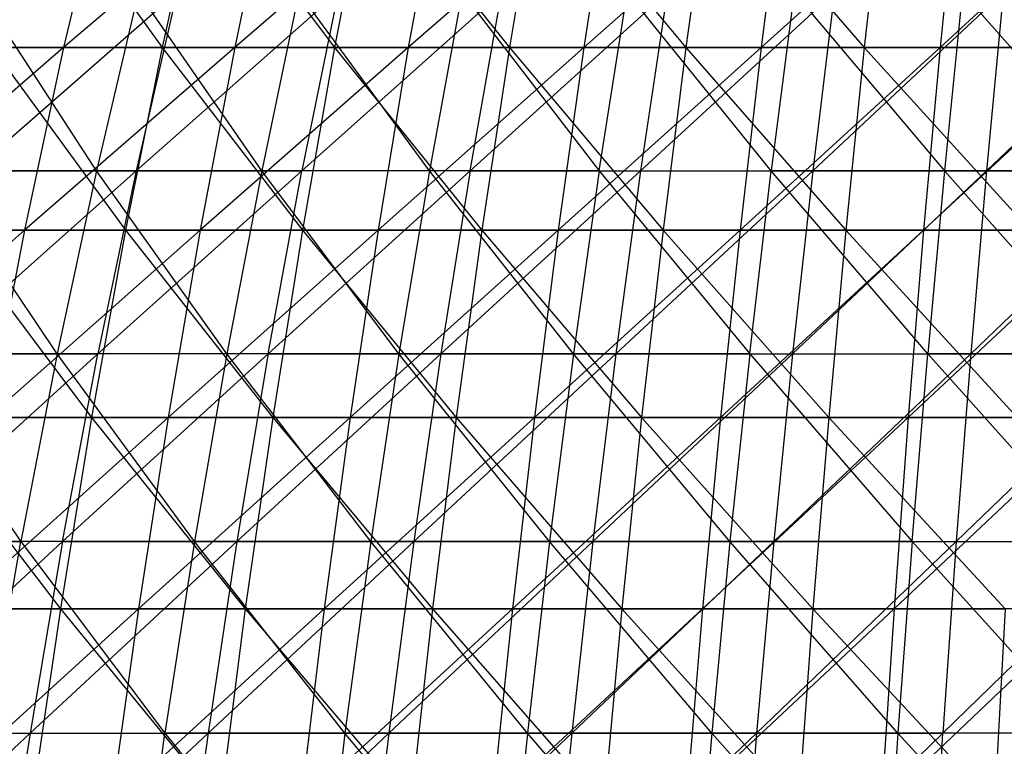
# Model space of a CAD drawing. Extents: x -125 to 125, y -143 to 0.
# Tile 214 of 256: x -18 to -7, y -59 to -50. Entities that reach past the tile are written whole.
import ezdxf

# ---------------------------------------------------------------- set-up
doc = ezdxf.new("R2010")
doc.units = 0
doc.header["$LTSCALE"] = 25.4
doc.layers.get('0').update_dxf_attribs({"linetype": 'CONTINUOUS'})

# ---------------------------------------------------------------- blocks, each defined once
blk = doc.blocks.new('NL2500027000_STL_3')
at = {"color": 0}
for p, q in [((-18.177, -48.625, 45.787), (-16.688, -50.718, 47.826)), ((-18.177, -48.625, 45.787), (-16.688, -50.718, 47.826)), ((-17.357, -48.625, -46.104), (-17.847, -50.718, -47.406)), ((-17.357, -48.625, -46.104), (-17.847, -50.718, -47.406)), ((-15.398, -48.625, -46.794), (-17.847, -50.718, -47.406)), ((-15.398, -48.625, -46.794), (-17.847, -50.718, -47.406)), ((-16.23, -48.625, 46.512), (-16.688, -50.718, 47.826)), ((-16.23, -48.625, 46.512), (-16.688, -50.718, 47.826)), ((-16.23, -48.625, 46.512), (-14.657, -50.718, 48.487)), ((-16.23, -48.625, 46.512), (-14.657, -50.718, 48.487)), ((-15.398, -48.625, -46.794), (-15.832, -50.718, -48.116)), ((-15.398, -48.625, -46.794), (-15.832, -50.718, -48.116)), ((-13.411, -48.625, -47.402), (-15.832, -50.718, -48.116)), ((-13.411, -48.625, -47.402), (-15.832, -50.718, -48.116)), ((-14.255, -48.625, 47.155), (-14.657, -50.718, 48.487)), ((-14.255, -48.625, 47.155), (-14.657, -50.718, 48.487)), ((-14.255, -48.625, 47.155), (-12.6, -50.718, 49.062)), ((-14.255, -48.625, 47.155), (-12.6, -50.718, 49.062)), ((-13.411, -48.625, -47.402), (-13.79, -50.718, -48.741)), ((-13.411, -48.625, -47.402), (-13.79, -50.718, -48.741)), ((-11.401, -48.625, -47.925), (-13.79, -50.718, -48.741)), ((-11.401, -48.625, -47.925), (-13.79, -50.718, -48.741)), ((-12.254, -48.625, 47.714), (-12.6, -50.718, 49.062)), ((-12.254, -48.625, 47.714), (-12.6, -50.718, 49.062)), ((-12.254, -48.625, 47.714), (-10.521, -50.718, 49.549)), ((-12.254, -48.625, 47.714), (-10.521, -50.718, 49.549)), ((-11.401, -48.625, -47.925), (-11.723, -50.718, -49.279)), ((-11.401, -48.625, -47.925), (-11.723, -50.718, -49.279)), ((-9.37, -48.625, -48.363), (-11.723, -50.718, -49.279)), ((-9.37, -48.625, -48.363), (-11.723, -50.718, -49.279)), ((-10.232, -48.625, 48.188), (-10.521, -50.718, 49.549)), ((-10.232, -48.625, 48.188), (-10.521, -50.718, 49.549)), ((-10.232, -48.625, 48.188), (-8.423, -50.718, 49.949)), ((-10.232, -48.625, 48.188), (-8.423, -50.718, 49.949)), ((-9.37, -48.625, -48.363), (-9.635, -50.718, -49.729)), ((-9.37, -48.625, -48.363), (-9.635, -50.718, -49.729)), ((-7.323, -48.625, -48.715), (-9.635, -50.718, -49.729)), ((-7.323, -48.625, -48.715), (-9.635, -50.718, -49.729)), ((-8.191, -48.625, 48.577), (-8.423, -50.718, 49.949)), ((-8.191, -48.625, 48.577), (-8.423, -50.718, 49.949)), ((-7.323, -48.625, -48.715), (-7.53, -50.718, -50.091)), ((-7.323, -48.625, -48.715), (-7.53, -50.718, -50.091)), ((-5.263, -48.625, -48.981), (-7.53, -50.718, -50.091)), ((-5.263, -48.625, -48.981), (-7.53, -50.718, -50.091)), ((-18.914, -52.168, -43.607), (-16.513, -50.068, -43.133)), ((-18.914, -52.168, -43.607), (-16.513, -50.068, -43.133)), ((-17.46, -52.168, 44.209), (-18.824, -50.068, 42.176)), ((-17.46, -52.168, 44.209), (-18.824, -50.068, 42.176)), ((-16.966, -50.068, 42.957), (-17.46, -52.168, 44.209)), ((-16.966, -50.068, 42.957), (-17.46, -52.168, 44.209)), ((-16.513, -50.068, -43.133), (-16.994, -52.168, -44.39)), ((-16.994, -52.168, -44.39), (-14.616, -50.068, -43.813)), ((-16.513, -50.068, -43.133), (-16.994, -52.168, -44.39)), ((-16.994, -52.168, -44.39), (-14.616, -50.068, -43.813)), ((-15.515, -52.168, 44.929), (-16.966, -50.068, 42.957)), ((-15.515, -52.168, 44.929), (-16.966, -50.068, 42.957)), ((-15.076, -50.068, 43.656), (-15.515, -52.168, 44.929)), ((-15.076, -50.068, 43.656), (-15.515, -52.168, 44.929)), ((-13.541, -52.168, 45.563), (-15.076, -50.068, 43.656)), ((-13.541, -52.168, 45.563), (-15.076, -50.068, 43.656)), ((-12.691, -50.068, -44.408), (-15.042, -52.168, -45.089)), ((-14.616, -50.068, -43.813), (-15.042, -52.168, -45.089)), ((-12.691, -50.068, -44.408), (-15.042, -52.168, -45.089)), ((-14.616, -50.068, -43.813), (-15.042, -52.168, -45.089)), ((-13.157, -50.068, 44.272), (-13.541, -52.168, 45.563)), ((-13.157, -50.068, 44.272), (-13.541, -52.168, 45.563)), ((-13.157, -50.068, 44.272), (-11.541, -52.168, 46.11)), ((-13.157, -50.068, 44.272), (-11.541, -52.168, 46.11)), ((-13.061, -52.168, -45.703), (-12.691, -50.068, -44.408)), ((-13.061, -52.168, -45.703), (-12.691, -50.068, -44.408)), ((-13.061, -52.168, -45.703), (-10.742, -50.068, -44.92)), ((-13.061, -52.168, -45.703), (-10.742, -50.068, -44.92)), ((-11.541, -52.168, 46.11), (-11.214, -50.068, 44.804)), ((-11.541, -52.168, 46.11), (-11.214, -50.068, 44.804)), ((-9.518, -52.168, 46.569), (-11.214, -50.068, 44.804)), ((-9.518, -52.168, 46.569), (-11.214, -50.068, 44.804)), ((-10.742, -50.068, -44.92), (-11.055, -52.168, -46.229)), ((-11.055, -52.168, -46.229), (-8.772, -50.068, -45.345)), ((-10.742, -50.068, -44.92), (-11.055, -52.168, -46.229)), ((-11.055, -52.168, -46.229), (-8.772, -50.068, -45.345)), ((-9.249, -50.068, 45.251), (-9.518, -52.168, 46.569)), ((-9.249, -50.068, 45.251), (-9.518, -52.168, 46.569)), ((-9.249, -50.068, 45.251), (-7.478, -52.168, 46.94)), ((-9.249, -50.068, 45.251), (-7.478, -52.168, 46.94)), ((-8.772, -50.068, -45.345), (-9.028, -52.168, -46.667)), ((-9.028, -52.168, -46.667), (-6.786, -50.068, -45.685)), ((-8.772, -50.068, -45.345), (-9.028, -52.168, -46.667)), ((-9.028, -52.168, -46.667), (-6.786, -50.068, -45.685)), ((-7.266, -50.068, 45.611), (-7.478, -52.168, 46.94)), ((-7.266, -50.068, 45.611), (-7.478, -52.168, 46.94)), ((-5.423, -52.168, 47.222), (-7.266, -50.068, 45.611)), ((-5.423, -52.168, 47.222), (-7.266, -50.068, 45.611)), ((-6.786, -50.068, -45.685), (-6.983, -52.168, -47.016)), ((-6.983, -52.168, -47.016), (-4.786, -50.068, -45.937)), ((-6.786, -50.068, -45.685), (-6.983, -52.168, -47.016)), ((-6.983, -52.168, -47.016), (-4.786, -50.068, -45.937)), ((-17.847, -50.718, -47.406), (-20.339, -52.867, -47.81)), ((-17.847, -50.718, -47.406), (-20.339, -52.867, -47.81)), ((-17.847, -50.718, -47.406), (-19.829, -50.718, -46.611)), ((-17.847, -50.718, -47.406), (-19.829, -50.718, -46.611)), ((-18.69, -50.718, 47.08), (-16.688, -50.718, 47.826)), ((-18.69, -50.718, 47.08), (-16.688, -50.718, 47.826)), ((-18.69, -50.718, 47.08), (-17.118, -52.867, 49.055)), ((-18.69, -50.718, 47.08), (-17.118, -52.867, 49.055)), ((-17.847, -50.718, -47.406), (-18.306, -52.867, -48.625)), ((-17.847, -50.718, -47.406), (-18.306, -52.867, -48.625)), ((-15.832, -50.718, -48.116), (-18.306, -52.867, -48.625)), ((-15.832, -50.718, -48.116), (-18.306, -52.867, -48.625)), ((-15.832, -50.718, -48.116), (-17.847, -50.718, -47.406)), ((-15.832, -50.718, -48.116), (-17.847, -50.718, -47.406)), ((-16.688, -50.718, 47.826), (-17.118, -52.867, 49.055)), ((-16.688, -50.718, 47.826), (-17.118, -52.867, 49.055)), ((-16.688, -50.718, 47.826), (-14.657, -50.718, 48.487)), ((-16.688, -50.718, 47.826), (-14.657, -50.718, 48.487)), ((-16.688, -50.718, 47.826), (-15.034, -52.867, 49.733)), ((-16.688, -50.718, 47.826), (-15.034, -52.867, 49.733)), ((-15.832, -50.718, -48.116), (-16.239, -52.867, -49.353)), ((-15.832, -50.718, -48.116), (-16.239, -52.867, -49.353)), ((-13.79, -50.718, -48.741), (-16.239, -52.867, -49.353)), ((-13.79, -50.718, -48.741), (-16.239, -52.867, -49.353)), ((-13.79, -50.718, -48.741), (-15.832, -50.718, -48.116)), ((-13.79, -50.718, -48.741), (-15.832, -50.718, -48.116)), ((-14.657, -50.718, 48.487), (-15.034, -52.867, 49.733)), ((-14.657, -50.718, 48.487), (-15.034, -52.867, 49.733)), ((-14.657, -50.718, 48.487), (-12.6, -50.718, 49.062)), ((-14.657, -50.718, 48.487), (-12.6, -50.718, 49.062)), ((-14.657, -50.718, 48.487), (-12.924, -52.867, 50.323)), ((-14.657, -50.718, 48.487), (-12.924, -52.867, 50.323)), ((-13.79, -50.718, -48.741), (-14.144, -52.867, -49.994)), ((-13.79, -50.718, -48.741), (-14.144, -52.867, -49.994)), ((-11.723, -50.718, -49.279), (-14.144, -52.867, -49.994)), ((-11.723, -50.718, -49.279), (-14.144, -52.867, -49.994)), ((-11.723, -50.718, -49.279), (-13.79, -50.718, -48.741)), ((-11.723, -50.718, -49.279), (-13.79, -50.718, -48.741)), ((-12.6, -50.718, 49.062), (-12.924, -52.867, 50.323)), ((-12.6, -50.718, 49.062), (-12.924, -52.867, 50.323)), ((-12.6, -50.718, 49.062), (-10.521, -50.718, 49.549)), ((-12.6, -50.718, 49.062), (-10.521, -50.718, 49.549)), ((-12.6, -50.718, 49.062), (-10.791, -52.867, 50.823)), ((-12.6, -50.718, 49.062), (-10.791, -52.867, 50.823)), ((-11.723, -50.718, -49.279), (-12.024, -52.867, -50.546)), ((-11.723, -50.718, -49.279), (-12.024, -52.867, -50.546)), ((-9.635, -50.718, -49.729), (-12.024, -52.867, -50.546)), ((-9.635, -50.718, -49.729), (-12.024, -52.867, -50.546)), ((-9.635, -50.718, -49.729), (-11.723, -50.718, -49.279)), ((-9.635, -50.718, -49.729), (-11.723, -50.718, -49.279)), ((-10.521, -50.718, 49.549), (-10.791, -52.867, 50.823)), ((-10.521, -50.718, 49.549), (-10.791, -52.867, 50.823)), ((-10.521, -50.718, 49.549), (-8.423, -50.718, 49.949)), ((-10.521, -50.718, 49.549), (-8.423, -50.718, 49.949)), ((-10.521, -50.718, 49.549), (-8.639, -52.867, 51.233)), ((-10.521, -50.718, 49.549), (-8.639, -52.867, 51.233)), ((-9.635, -50.718, -49.729), (-9.883, -52.867, -51.008)), ((-9.635, -50.718, -49.729), (-9.883, -52.867, -51.008)), ((-7.53, -50.718, -50.091), (-9.883, -52.867, -51.008)), ((-7.53, -50.718, -50.091), (-9.883, -52.867, -51.008)), ((-7.53, -50.718, -50.091), (-9.635, -50.718, -49.729)), ((-7.53, -50.718, -50.091), (-9.635, -50.718, -49.729)), ((-8.423, -50.718, 49.949), (-8.639, -52.867, 51.233)), ((-8.423, -50.718, 49.949), (-8.639, -52.867, 51.233)), ((-8.423, -50.718, 49.949), (-6.31, -50.718, 50.259)), ((-8.423, -50.718, 49.949), (-6.31, -50.718, 50.259)), ((-8.423, -50.718, 49.949), (-6.472, -52.867, 51.552)), ((-8.423, -50.718, 49.949), (-6.472, -52.867, 51.552)), ((-7.53, -50.718, -50.091), (-7.724, -52.867, -51.379)), ((-7.53, -50.718, -50.091), (-7.724, -52.867, -51.379)), ((-5.412, -50.718, -50.364), (-7.724, -52.867, -51.379)), ((-5.412, -50.718, -50.364), (-7.724, -52.867, -51.379)), ((-5.412, -50.718, -50.364), (-7.53, -50.718, -50.091)), ((-5.412, -50.718, -50.364), (-7.53, -50.718, -50.091)), ((-19.414, -54.323, -44.759), (-16.994, -52.168, -44.39)), ((-19.414, -54.323, -44.759), (-16.994, -52.168, -44.39)), ((-17.46, -52.168, 44.209), (-19.372, -52.168, 43.405)), ((-17.46, -52.168, 44.209), (-19.372, -52.168, 43.405)), ((-17.922, -54.323, 45.377), (-19.372, -52.168, 43.405)), ((-17.922, -54.323, 45.377), (-19.372, -52.168, 43.405)), ((-18.914, -52.168, -43.607), (-16.994, -52.168, -44.39)), ((-18.914, -52.168, -43.607), (-16.994, -52.168, -44.39)), ((-17.46, -52.168, 44.209), (-17.922, -54.323, 45.377)), ((-17.46, -52.168, 44.209), (-17.922, -54.323, 45.377)), ((-15.515, -52.168, 44.929), (-17.46, -52.168, 44.209)), ((-15.515, -52.168, 44.929), (-17.46, -52.168, 44.209)), ((-15.925, -54.323, 46.116), (-17.46, -52.168, 44.209)), ((-15.925, -54.323, 46.116), (-17.46, -52.168, 44.209)), ((-15.042, -52.168, -45.089), (-17.443, -54.323, -45.563)), ((-16.994, -52.168, -44.39), (-17.443, -54.323, -45.563)), ((-15.042, -52.168, -45.089), (-17.443, -54.323, -45.563)), ((-16.994, -52.168, -44.39), (-17.443, -54.323, -45.563)), ((-16.994, -52.168, -44.39), (-15.042, -52.168, -45.089)), ((-16.994, -52.168, -44.39), (-15.042, -52.168, -45.089)), ((-15.515, -52.168, 44.929), (-15.925, -54.323, 46.116)), ((-15.515, -52.168, 44.929), (-15.925, -54.323, 46.116)), ((-13.541, -52.168, 45.563), (-15.515, -52.168, 44.929)), ((-13.541, -52.168, 45.563), (-15.515, -52.168, 44.929)), ((-13.899, -54.323, 46.766), (-15.515, -52.168, 44.929)), ((-13.899, -54.323, 46.766), (-15.515, -52.168, 44.929)), ((-15.439, -54.323, -46.281), (-15.042, -52.168, -45.089)), ((-15.439, -54.323, -46.281), (-15.042, -52.168, -45.089)), ((-15.439, -54.323, -46.281), (-13.061, -52.168, -45.703)), ((-15.439, -54.323, -46.281), (-13.061, -52.168, -45.703)), ((-13.061, -52.168, -45.703), (-15.042, -52.168, -45.089)), ((-13.061, -52.168, -45.703), (-15.042, -52.168, -45.089)), ((-13.541, -52.168, 45.563), (-13.899, -54.323, 46.766)), ((-13.541, -52.168, 45.563), (-13.899, -54.323, 46.766)), ((-11.541, -52.168, 46.11), (-13.541, -52.168, 45.563)), ((-11.541, -52.168, 46.11), (-13.541, -52.168, 45.563)), ((-11.845, -54.323, 47.328), (-13.541, -52.168, 45.563)), ((-11.845, -54.323, 47.328), (-13.541, -52.168, 45.563)), ((-13.061, -52.168, -45.703), (-13.406, -54.323, -46.91)), ((-13.406, -54.323, -46.91), (-11.055, -52.168, -46.229)), ((-13.061, -52.168, -45.703), (-13.406, -54.323, -46.91)), ((-13.406, -54.323, -46.91), (-11.055, -52.168, -46.229)), ((-13.061, -52.168, -45.703), (-11.055, -52.168, -46.229)), ((-13.061, -52.168, -45.703), (-11.055, -52.168, -46.229)), ((-11.541, -52.168, 46.11), (-11.845, -54.323, 47.328)), ((-11.541, -52.168, 46.11), (-11.845, -54.323, 47.328)), ((-11.541, -52.168, 46.11), (-9.77, -54.323, 47.8)), ((-11.541, -52.168, 46.11), (-9.77, -54.323, 47.8)), ((-11.541, -52.168, 46.11), (-9.518, -52.168, 46.569)), ((-11.541, -52.168, 46.11), (-9.518, -52.168, 46.569)), ((-11.055, -52.168, -46.229), (-11.347, -54.323, -47.45)), ((-11.347, -54.323, -47.45), (-9.028, -52.168, -46.667)), ((-11.055, -52.168, -46.229), (-11.347, -54.323, -47.45)), ((-11.347, -54.323, -47.45), (-9.028, -52.168, -46.667)), ((-11.055, -52.168, -46.229), (-9.028, -52.168, -46.667)), ((-11.055, -52.168, -46.229), (-9.028, -52.168, -46.667)), ((-9.77, -54.323, 47.8), (-9.518, -52.168, 46.569)), ((-9.77, -54.323, 47.8), (-9.518, -52.168, 46.569)), ((-7.478, -52.168, 46.94), (-9.518, -52.168, 46.569)), ((-7.478, -52.168, 46.94), (-9.518, -52.168, 46.569)), ((-7.675, -54.323, 48.181), (-9.518, -52.168, 46.569)), ((-7.675, -54.323, 48.181), (-9.518, -52.168, 46.569)), ((-9.028, -52.168, -46.667), (-9.266, -54.323, -47.9)), ((-9.266, -54.323, -47.9), (-6.983, -52.168, -47.016)), ((-9.028, -52.168, -46.667), (-9.266, -54.323, -47.9)), ((-9.266, -54.323, -47.9), (-6.983, -52.168, -47.016)), ((-9.028, -52.168, -46.667), (-6.983, -52.168, -47.016)), ((-9.028, -52.168, -46.667), (-6.983, -52.168, -47.016)), ((-7.478, -52.168, 46.94), (-7.675, -54.323, 48.181)), ((-7.478, -52.168, 46.94), (-7.675, -54.323, 48.181)), ((-7.478, -52.168, 46.94), (-5.567, -54.323, 48.469)), ((-5.423, -52.168, 47.222), (-7.478, -52.168, 46.94)), ((-5.423, -52.168, 47.222), (-7.478, -52.168, 46.94)), ((-7.478, -52.168, 46.94), (-5.567, -54.323, 48.469)), ((-6.983, -52.168, -47.016), (-7.168, -54.323, -48.259)), ((-7.168, -54.323, -48.259), (-4.926, -52.168, -47.276)), ((-6.983, -52.168, -47.016), (-7.168, -54.323, -48.259)), ((-7.168, -54.323, -48.259), (-4.926, -52.168, -47.276)), ((-6.983, -52.168, -47.016), (-4.926, -52.168, -47.276)), ((-6.983, -52.168, -47.016), (-4.926, -52.168, -47.276)), ((-18.306, -52.867, -48.625), (-20.813, -55.07, -48.924)), ((-18.306, -52.867, -48.625), (-20.813, -55.07, -48.924)), ((-18.306, -52.867, -48.625), (-20.339, -52.867, -47.81)), ((-18.306, -52.867, -48.625), (-20.339, -52.867, -47.81)), ((-19.17, -52.867, 48.29), (-17.118, -52.867, 49.055)), ((-19.17, -52.867, 48.29), (-17.118, -52.867, 49.055)), ((-19.17, -52.867, 48.29), (-17.517, -55.07, 50.199)), ((-19.17, -52.867, 48.29), (-17.517, -55.07, 50.199)), ((-18.306, -52.867, -48.625), (-18.732, -55.07, -49.758)), ((-18.306, -52.867, -48.625), (-18.732, -55.07, -49.758)), ((-16.239, -52.867, -49.353), (-18.732, -55.07, -49.758)), ((-16.239, -52.867, -49.353), (-18.732, -55.07, -49.758)), ((-16.239, -52.867, -49.353), (-18.306, -52.867, -48.625)), ((-16.239, -52.867, -49.353), (-18.306, -52.867, -48.625)), ((-17.118, -52.867, 49.055), (-17.517, -55.07, 50.199)), ((-17.118, -52.867, 49.055), (-17.517, -55.07, 50.199)), ((-17.118, -52.867, 49.055), (-15.034, -52.867, 49.733)), ((-17.118, -52.867, 49.055), (-15.034, -52.867, 49.733)), ((-17.118, -52.867, 49.055), (-15.385, -55.07, 50.893)), ((-17.118, -52.867, 49.055), (-15.385, -55.07, 50.893)), ((-16.239, -52.867, -49.353), (-16.618, -55.07, -50.504)), ((-16.239, -52.867, -49.353), (-16.618, -55.07, -50.504)), ((-14.144, -52.867, -49.994), (-16.618, -55.07, -50.504)), ((-14.144, -52.867, -49.994), (-16.618, -55.07, -50.504)), ((-14.144, -52.867, -49.994), (-16.239, -52.867, -49.353)), ((-14.144, -52.867, -49.994), (-16.239, -52.867, -49.353)), ((-15.034, -52.867, 49.733), (-15.385, -55.07, 50.893)), ((-15.034, -52.867, 49.733), (-15.385, -55.07, 50.893)), ((-15.034, -52.867, 49.733), (-12.924, -52.867, 50.323)), ((-15.034, -52.867, 49.733), (-12.924, -52.867, 50.323)), ((-15.034, -52.867, 49.733), (-13.226, -55.07, 51.496)), ((-15.034, -52.867, 49.733), (-13.226, -55.07, 51.496)), ((-14.144, -52.867, -49.994), (-14.474, -55.07, -51.159)), ((-14.144, -52.867, -49.994), (-14.474, -55.07, -51.159)), ((-12.024, -52.867, -50.546), (-14.474, -55.07, -51.159)), ((-12.024, -52.867, -50.546), (-14.474, -55.07, -51.159)), ((-12.024, -52.867, -50.546), (-14.144, -52.867, -49.994)), ((-12.024, -52.867, -50.546), (-14.144, -52.867, -49.994)), ((-12.924, -52.867, 50.323), (-13.226, -55.07, 51.496)), ((-12.924, -52.867, 50.323), (-13.226, -55.07, 51.496)), ((-12.924, -52.867, 50.323), (-10.791, -52.867, 50.823)), ((-12.924, -52.867, 50.323), (-10.791, -52.867, 50.823)), ((-12.924, -52.867, 50.323), (-11.043, -55.07, 52.008)), ((-12.924, -52.867, 50.323), (-11.043, -55.07, 52.008)), ((-12.024, -52.867, -50.546), (-12.305, -55.07, -51.724)), ((-12.024, -52.867, -50.546), (-12.305, -55.07, -51.724)), ((-9.883, -52.867, -51.008), (-12.305, -55.07, -51.724)), ((-9.883, -52.867, -51.008), (-12.305, -55.07, -51.724)), ((-9.883, -52.867, -51.008), (-12.024, -52.867, -50.546)), ((-9.883, -52.867, -51.008), (-12.024, -52.867, -50.546)), ((-10.791, -52.867, 50.823), (-11.043, -55.07, 52.008)), ((-10.791, -52.867, 50.823), (-11.043, -55.07, 52.008)), ((-10.791, -52.867, 50.823), (-8.639, -52.867, 51.233)), ((-10.791, -52.867, 50.823), (-8.639, -52.867, 51.233)), ((-10.791, -52.867, 50.823), (-8.841, -55.07, 52.427)), ((-10.791, -52.867, 50.823), (-8.841, -55.07, 52.427)), ((-9.883, -52.867, -51.008), (-10.113, -55.07, -52.197)), ((-9.883, -52.867, -51.008), (-10.113, -55.07, -52.197)), ((-7.724, -52.867, -51.379), (-10.113, -55.07, -52.197)), ((-7.724, -52.867, -51.379), (-10.113, -55.07, -52.197)), ((-7.724, -52.867, -51.379), (-9.883, -52.867, -51.008)), ((-7.724, -52.867, -51.379), (-9.883, -52.867, -51.008)), ((-8.639, -52.867, 51.233), (-8.841, -55.07, 52.427)), ((-8.639, -52.867, 51.233), (-8.841, -55.07, 52.427)), ((-8.639, -52.867, 51.233), (-6.472, -52.867, 51.552)), ((-8.639, -52.867, 51.233), (-6.472, -52.867, 51.552)), ((-8.639, -52.867, 51.233), (-6.623, -55.07, 52.753)), ((-8.639, -52.867, 51.233), (-6.623, -55.07, 52.753)), ((-7.724, -52.867, -51.379), (-7.904, -55.07, -52.577)), ((-7.724, -52.867, -51.379), (-7.904, -55.07, -52.577)), ((-5.551, -52.867, -51.659), (-7.904, -55.07, -52.577)), ((-5.551, -52.867, -51.659), (-7.904, -55.07, -52.577)), ((-5.551, -52.867, -51.659), (-7.724, -52.867, -51.379)), ((-5.551, -52.867, -51.659), (-7.724, -52.867, -51.379)), ((-19.884, -54.323, 44.552), (-18.349, -56.53, 46.46)), ((-17.922, -54.323, 45.377), (-19.884, -54.323, 44.552)), ((-17.922, -54.323, 45.377), (-19.884, -54.323, 44.552)), ((-19.884, -54.323, 44.552), (-18.349, -56.53, 46.46)), ((-17.443, -54.323, -45.563), (-19.877, -56.53, -45.827)), ((-17.443, -54.323, -45.563), (-19.877, -56.53, -45.827)), ((-19.414, -54.323, -44.759), (-17.443, -54.323, -45.563)), ((-19.414, -54.323, -44.759), (-17.443, -54.323, -45.563)), ((-17.922, -54.323, 45.377), (-18.349, -56.53, 46.46)), ((-17.922, -54.323, 45.377), (-18.349, -56.53, 46.46)), ((-15.925, -54.323, 46.116), (-17.922, -54.323, 45.377)), ((-15.925, -54.323, 46.116), (-17.922, -54.323, 45.377)), ((-16.305, -56.53, 47.216), (-17.922, -54.323, 45.377)), ((-16.305, -56.53, 47.216), (-17.922, -54.323, 45.377)), ((-17.859, -56.53, -46.65), (-17.443, -54.323, -45.563)), ((-17.859, -56.53, -46.65), (-17.443, -54.323, -45.563)), ((-17.859, -56.53, -46.65), (-15.439, -54.323, -46.281)), ((-17.859, -56.53, -46.65), (-15.439, -54.323, -46.281)), ((-15.439, -54.323, -46.281), (-17.443, -54.323, -45.563)), ((-15.439, -54.323, -46.281), (-17.443, -54.323, -45.563)), ((-15.925, -54.323, 46.116), (-16.305, -56.53, 47.216)), ((-15.925, -54.323, 46.116), (-16.305, -56.53, 47.216)), ((-13.899, -54.323, 46.766), (-15.925, -54.323, 46.116)), ((-13.899, -54.323, 46.766), (-15.925, -54.323, 46.116)), ((-14.23, -56.53, 47.882), (-15.925, -54.323, 46.116)), ((-14.23, -56.53, 47.882), (-15.925, -54.323, 46.116)), ((-15.439, -54.323, -46.281), (-15.807, -56.53, -47.385)), ((-15.807, -56.53, -47.385), (-13.406, -54.323, -46.91)), ((-15.439, -54.323, -46.281), (-15.807, -56.53, -47.385)), ((-15.807, -56.53, -47.385), (-13.406, -54.323, -46.91)), ((-15.439, -54.323, -46.281), (-13.406, -54.323, -46.91)), ((-15.439, -54.323, -46.281), (-13.406, -54.323, -46.91)), ((-13.899, -54.323, 46.766), (-14.23, -56.53, 47.882)), ((-13.899, -54.323, 46.766), (-14.23, -56.53, 47.882)), ((-11.845, -54.323, 47.328), (-13.899, -54.323, 46.766)), ((-11.845, -54.323, 47.328), (-13.899, -54.323, 46.766)), ((-12.128, -56.53, 48.457), (-13.899, -54.323, 46.766)), ((-12.128, -56.53, 48.457), (-13.899, -54.323, 46.766)), ((-13.406, -54.323, -46.91), (-13.725, -56.53, -48.029)), ((-13.725, -56.53, -48.029), (-11.347, -54.323, -47.45)), ((-13.406, -54.323, -46.91), (-13.725, -56.53, -48.029)), ((-13.725, -56.53, -48.029), (-11.347, -54.323, -47.45)), ((-13.406, -54.323, -46.91), (-11.347, -54.323, -47.45)), ((-13.406, -54.323, -46.91), (-11.347, -54.323, -47.45)), ((-11.845, -54.323, 47.328), (-12.128, -56.53, 48.457)), ((-11.845, -54.323, 47.328), (-12.128, -56.53, 48.457)), ((-9.77, -54.323, 47.8), (-11.845, -54.323, 47.328)), ((-9.77, -54.323, 47.8), (-11.845, -54.323, 47.328)), ((-10.003, -56.53, 48.94), (-11.845, -54.323, 47.328)), ((-10.003, -56.53, 48.94), (-11.845, -54.323, 47.328)), ((-11.347, -54.323, -47.45), (-11.617, -56.53, -48.582)), ((-11.617, -56.53, -48.582), (-9.266, -54.323, -47.9)), ((-11.347, -54.323, -47.45), (-11.617, -56.53, -48.582)), ((-11.617, -56.53, -48.582), (-9.266, -54.323, -47.9)), ((-11.347, -54.323, -47.45), (-9.266, -54.323, -47.9)), ((-11.347, -54.323, -47.45), (-9.266, -54.323, -47.9)), ((-9.77, -54.323, 47.8), (-10.003, -56.53, 48.94)), ((-9.77, -54.323, 47.8), (-10.003, -56.53, 48.94)), ((-9.77, -54.323, 47.8), (-7.859, -56.53, 49.33)), ((-9.77, -54.323, 47.8), (-7.859, -56.53, 49.33)), ((-9.77, -54.323, 47.8), (-7.675, -54.323, 48.181)), ((-9.77, -54.323, 47.8), (-7.675, -54.323, 48.181)), ((-9.266, -54.323, -47.9), (-9.487, -56.53, -49.043)), ((-9.487, -56.53, -49.043), (-7.168, -54.323, -48.259)), ((-9.266, -54.323, -47.9), (-9.487, -56.53, -49.043)), ((-9.487, -56.53, -49.043), (-7.168, -54.323, -48.259)), ((-9.266, -54.323, -47.9), (-7.168, -54.323, -48.259)), ((-9.266, -54.323, -47.9), (-7.168, -54.323, -48.259)), ((-7.859, -56.53, 49.33), (-7.675, -54.323, 48.181)), ((-7.859, -56.53, 49.33), (-7.675, -54.323, 48.181)), ((-5.567, -54.323, 48.469), (-7.675, -54.323, 48.181)), ((-5.567, -54.323, 48.469), (-7.675, -54.323, 48.181)), ((-5.699, -56.53, 49.626), (-7.675, -54.323, 48.181)), ((-5.699, -56.53, 49.626), (-7.675, -54.323, 48.181)), ((-5.056, -54.323, -48.525), (-7.339, -56.53, -49.41)), ((-7.168, -54.323, -48.259), (-7.339, -56.53, -49.41)), ((-5.056, -54.323, -48.525), (-7.339, -56.53, -49.41)), ((-7.168, -54.323, -48.259), (-7.339, -56.53, -49.41)), ((-7.168, -54.323, -48.259), (-5.056, -54.323, -48.525)), ((-7.168, -54.323, -48.259), (-5.056, -54.323, -48.525)), ((-19.617, -55.07, 49.416), (-17.517, -55.07, 50.199)), ((-19.617, -55.07, 49.416), (-17.517, -55.07, 50.199)), ((-19.617, -55.07, 49.416), (-17.885, -57.321, 51.254)), ((-19.617, -55.07, 49.416), (-17.885, -57.321, 51.254)), ((-16.618, -55.07, -50.504), (-19.126, -57.321, -50.804)), ((-16.618, -55.07, -50.504), (-19.126, -57.321, -50.804)), ((-16.618, -55.07, -50.504), (-18.732, -55.07, -49.758)), ((-16.618, -55.07, -50.504), (-18.732, -55.07, -49.758)), ((-17.517, -55.07, 50.199), (-17.885, -57.321, 51.254)), ((-17.517, -55.07, 50.199), (-17.885, -57.321, 51.254)), ((-17.517, -55.07, 50.199), (-15.385, -55.07, 50.893)), ((-17.517, -55.07, 50.199), (-15.385, -55.07, 50.893)), ((-17.517, -55.07, 50.199), (-15.708, -57.321, 51.963)), ((-17.517, -55.07, 50.199), (-15.708, -57.321, 51.963)), ((-16.618, -55.07, -50.504), (-16.967, -57.321, -51.565)), ((-16.618, -55.07, -50.504), (-16.967, -57.321, -51.565)), ((-14.474, -55.07, -51.159), (-16.967, -57.321, -51.565)), ((-14.474, -55.07, -51.159), (-16.967, -57.321, -51.565)), ((-14.474, -55.07, -51.159), (-16.618, -55.07, -50.504)), ((-14.474, -55.07, -51.159), (-16.618, -55.07, -50.504)), ((-15.385, -55.07, 50.893), (-15.708, -57.321, 51.963)), ((-15.385, -55.07, 50.893), (-15.708, -57.321, 51.963)), ((-15.385, -55.07, 50.893), (-13.226, -55.07, 51.496)), ((-15.385, -55.07, 50.893), (-13.226, -55.07, 51.496)), ((-15.385, -55.07, 50.893), (-13.504, -57.321, 52.579)), ((-15.385, -55.07, 50.893), (-13.504, -57.321, 52.579)), ((-14.474, -55.07, -51.159), (-14.778, -57.321, -52.235)), ((-14.474, -55.07, -51.159), (-14.778, -57.321, -52.235)), ((-12.305, -55.07, -51.724), (-14.778, -57.321, -52.235)), ((-12.305, -55.07, -51.724), (-14.778, -57.321, -52.235)), ((-12.305, -55.07, -51.724), (-14.474, -55.07, -51.159)), ((-12.305, -55.07, -51.724), (-14.474, -55.07, -51.159)), ((-13.226, -55.07, 51.496), (-13.504, -57.321, 52.579)), ((-13.226, -55.07, 51.496), (-13.504, -57.321, 52.579)), ((-13.226, -55.07, 51.496), (-11.043, -55.07, 52.008)), ((-13.226, -55.07, 51.496), (-11.043, -55.07, 52.008)), ((-13.226, -55.07, 51.496), (-11.275, -57.321, 53.101)), ((-13.226, -55.07, 51.496), (-11.275, -57.321, 53.101)), ((-12.305, -55.07, -51.724), (-12.563, -57.321, -52.811)), ((-12.305, -55.07, -51.724), (-12.563, -57.321, -52.811)), ((-10.113, -55.07, -52.197), (-12.563, -57.321, -52.811)), ((-10.113, -55.07, -52.197), (-12.563, -57.321, -52.811)), ((-10.113, -55.07, -52.197), (-12.305, -55.07, -51.724)), ((-10.113, -55.07, -52.197), (-12.305, -55.07, -51.724)), ((-11.043, -55.07, 52.008), (-11.275, -57.321, 53.101)), ((-11.043, -55.07, 52.008), (-11.275, -57.321, 53.101)), ((-11.043, -55.07, 52.008), (-8.841, -55.07, 52.427)), ((-11.043, -55.07, 52.008), (-8.841, -55.07, 52.427)), ((-11.043, -55.07, 52.008), (-9.027, -57.321, 53.53)), ((-11.043, -55.07, 52.008), (-9.027, -57.321, 53.53)), ((-10.113, -55.07, -52.197), (-10.326, -57.321, -53.294)), ((-10.113, -55.07, -52.197), (-10.326, -57.321, -53.294)), ((-7.904, -55.07, -52.577), (-10.326, -57.321, -53.294)), ((-7.904, -55.07, -52.577), (-10.326, -57.321, -53.294)), ((-7.904, -55.07, -52.577), (-10.113, -55.07, -52.197)), ((-7.904, -55.07, -52.577), (-10.113, -55.07, -52.197)), ((-8.841, -55.07, 52.427), (-9.027, -57.321, 53.53)), ((-8.841, -55.07, 52.427), (-9.027, -57.321, 53.53)), ((-8.841, -55.07, 52.427), (-6.623, -55.07, 52.753)), ((-8.841, -55.07, 52.427), (-6.623, -55.07, 52.753)), ((-8.841, -55.07, 52.427), (-6.762, -57.321, 53.862)), ((-8.841, -55.07, 52.427), (-6.762, -57.321, 53.862)), ((-7.904, -55.07, -52.577), (-8.07, -57.321, -53.682)), ((-7.904, -55.07, -52.577), (-8.07, -57.321, -53.682)), ((-5.68, -55.07, -52.863), (-8.07, -57.321, -53.682)), ((-5.68, -55.07, -52.863), (-8.07, -57.321, -53.682)), ((-5.68, -55.07, -52.863), (-7.904, -55.07, -52.577)), ((-5.68, -55.07, -52.863), (-7.904, -55.07, -52.577)), ((-20.358, -56.53, 45.615), (-18.349, -56.53, 46.46)), ((-20.358, -56.53, 45.615), (-18.349, -56.53, 46.46)), ((-20.303, -58.784, -46.808), (-17.859, -56.53, -46.65)), ((-20.303, -58.784, -46.808), (-17.859, -56.53, -46.65)), ((-17.859, -56.53, -46.65), (-19.877, -56.53, -45.827)), ((-17.859, -56.53, -46.65), (-19.877, -56.53, -45.827)), ((-18.742, -58.784, 47.454), (-18.349, -56.53, 46.46)), ((-18.742, -58.784, 47.454), (-18.349, -56.53, 46.46)), ((-18.349, -56.53, 46.46), (-16.654, -58.784, 48.227)), ((-16.305, -56.53, 47.216), (-18.349, -56.53, 46.46)), ((-16.305, -56.53, 47.216), (-18.349, -56.53, 46.46)), ((-18.349, -56.53, 46.46), (-16.654, -58.784, 48.227)), ((-17.859, -56.53, -46.65), (-18.242, -58.784, -47.649)), ((-18.242, -58.784, -47.649), (-15.807, -56.53, -47.385)), ((-17.859, -56.53, -46.65), (-18.242, -58.784, -47.649)), ((-18.242, -58.784, -47.649), (-15.807, -56.53, -47.385)), ((-17.859, -56.53, -46.65), (-15.807, -56.53, -47.385)), ((-17.859, -56.53, -46.65), (-15.807, -56.53, -47.385)), ((-16.305, -56.53, 47.216), (-16.654, -58.784, 48.227)), ((-16.305, -56.53, 47.216), (-16.654, -58.784, 48.227)), ((-14.23, -56.53, 47.882), (-16.305, -56.53, 47.216)), ((-14.23, -56.53, 47.882), (-16.305, -56.53, 47.216)), ((-14.535, -58.784, 48.907), (-16.305, -56.53, 47.216)), ((-14.535, -58.784, 48.907), (-16.305, -56.53, 47.216)), ((-15.807, -56.53, -47.385), (-16.146, -58.784, -48.399)), ((-16.146, -58.784, -48.399), (-13.725, -56.53, -48.029)), ((-15.807, -56.53, -47.385), (-16.146, -58.784, -48.399)), ((-16.146, -58.784, -48.399), (-13.725, -56.53, -48.029)), ((-15.807, -56.53, -47.385), (-13.725, -56.53, -48.029)), ((-15.807, -56.53, -47.385), (-13.725, -56.53, -48.029)), ((-14.23, -56.53, 47.882), (-14.535, -58.784, 48.907)), ((-14.23, -56.53, 47.882), (-14.535, -58.784, 48.907)), ((-12.128, -56.53, 48.457), (-14.23, -56.53, 47.882)), ((-12.128, -56.53, 48.457), (-14.23, -56.53, 47.882)), ((-12.388, -58.784, 49.495), (-14.23, -56.53, 47.882)), ((-12.388, -58.784, 49.495), (-14.23, -56.53, 47.882)), ((-13.725, -56.53, -48.029), (-14.019, -58.784, -49.057)), ((-14.019, -58.784, -49.057), (-11.617, -56.53, -48.582)), ((-13.725, -56.53, -48.029), (-14.019, -58.784, -49.057)), ((-14.019, -58.784, -49.057), (-11.617, -56.53, -48.582)), ((-13.725, -56.53, -48.029), (-11.617, -56.53, -48.582)), ((-13.725, -56.53, -48.029), (-11.617, -56.53, -48.582)), ((-12.128, -56.53, 48.457), (-12.388, -58.784, 49.495)), ((-12.128, -56.53, 48.457), (-12.388, -58.784, 49.495)), ((-10.003, -56.53, 48.94), (-12.128, -56.53, 48.457)), ((-10.003, -56.53, 48.94), (-12.128, -56.53, 48.457)), ((-10.217, -58.784, 49.988), (-12.128, -56.53, 48.457)), ((-10.217, -58.784, 49.988), (-12.128, -56.53, 48.457)), ((-11.617, -56.53, -48.582), (-11.866, -58.784, -49.622)), ((-11.866, -58.784, -49.622), (-9.487, -56.53, -49.043)), ((-11.617, -56.53, -48.582), (-11.866, -58.784, -49.622)), ((-11.866, -58.784, -49.622), (-9.487, -56.53, -49.043)), ((-11.617, -56.53, -48.582), (-9.487, -56.53, -49.043)), ((-11.617, -56.53, -48.582), (-9.487, -56.53, -49.043)), ((-10.003, -56.53, 48.94), (-10.217, -58.784, 49.988)), ((-10.003, -56.53, 48.94), (-10.217, -58.784, 49.988)), ((-7.859, -56.53, 49.33), (-10.003, -56.53, 48.94)), ((-7.859, -56.53, 49.33), (-10.003, -56.53, 48.94)), ((-8.027, -58.784, 50.386), (-10.003, -56.53, 48.94)), ((-8.027, -58.784, 50.386), (-10.003, -56.53, 48.94)), ((-7.339, -56.53, -49.41), (-9.69, -58.784, -50.093)), ((-9.487, -56.53, -49.043), (-9.69, -58.784, -50.093)), ((-7.339, -56.53, -49.41), (-9.69, -58.784, -50.093)), ((-9.487, -56.53, -49.043), (-9.69, -58.784, -50.093)), ((-9.487, -56.53, -49.043), (-7.339, -56.53, -49.41)), ((-9.487, -56.53, -49.043), (-7.339, -56.53, -49.41)), ((-7.859, -56.53, 49.33), (-8.027, -58.784, 50.386)), ((-7.859, -56.53, 49.33), (-8.027, -58.784, 50.386)), ((-7.859, -56.53, 49.33), (-5.821, -58.784, 50.688)), ((-7.859, -56.53, 49.33), (-5.821, -58.784, 50.688)), ((-7.859, -56.53, 49.33), (-5.699, -56.53, 49.626)), ((-7.859, -56.53, 49.33), (-5.699, -56.53, 49.626)), ((-7.339, -56.53, -49.41), (-7.496, -58.784, -50.468)), ((-7.496, -58.784, -50.468), (-5.177, -56.53, -49.683)), ((-7.339, -56.53, -49.41), (-7.496, -58.784, -50.468)), ((-7.496, -58.784, -50.468), (-5.177, -56.53, -49.683)), ((-7.339, -56.53, -49.41), (-5.177, -56.53, -49.683)), ((-7.339, -56.53, -49.41), (-5.177, -56.53, -49.683)), ((-20.03, -57.321, 50.455), (-17.885, -57.321, 51.254)), ((-20.03, -57.321, 50.455), (-17.885, -57.321, 51.254)), ((-16.967, -57.321, -51.565), (-19.486, -59.617, -51.761)), ((-16.967, -57.321, -51.565), (-19.486, -59.617, -51.761)), ((-16.967, -57.321, -51.565), (-19.126, -57.321, -50.804)), ((-16.967, -57.321, -51.565), (-19.126, -57.321, -50.804)), ((-17.885, -57.321, 51.254), (-18.222, -59.617, 52.22)), ((-17.885, -57.321, 51.254), (-18.222, -59.617, 52.22)), ((-17.885, -57.321, 51.254), (-15.708, -57.321, 51.963)), ((-17.885, -57.321, 51.254), (-15.708, -57.321, 51.963)), ((-17.885, -57.321, 51.254), (-16.004, -59.617, 52.942)), ((-17.885, -57.321, 51.254), (-16.004, -59.617, 52.942)), ((-16.967, -57.321, -51.565), (-17.287, -59.617, -52.537)), ((-16.967, -57.321, -51.565), (-17.287, -59.617, -52.537)), ((-14.778, -57.321, -52.235), (-17.287, -59.617, -52.537)), ((-14.778, -57.321, -52.235), (-17.287, -59.617, -52.537)), ((-14.778, -57.321, -52.235), (-16.967, -57.321, -51.565)), ((-14.778, -57.321, -52.235), (-16.967, -57.321, -51.565)), ((-15.708, -57.321, 51.963), (-16.004, -59.617, 52.942)), ((-15.708, -57.321, 51.963), (-16.004, -59.617, 52.942)), ((-15.708, -57.321, 51.963), (-13.504, -57.321, 52.579)), ((-15.708, -57.321, 51.963), (-13.504, -57.321, 52.579)), ((-15.708, -57.321, 51.963), (-13.758, -59.617, 53.569)), ((-15.708, -57.321, 51.963), (-13.758, -59.617, 53.569)), ((-14.778, -57.321, -52.235), (-15.057, -59.617, -53.219)), ((-14.778, -57.321, -52.235), (-15.057, -59.617, -53.219)), ((-12.563, -57.321, -52.811), (-15.057, -59.617, -53.219)), ((-12.563, -57.321, -52.811), (-15.057, -59.617, -53.219)), ((-12.563, -57.321, -52.811), (-14.778, -57.321, -52.235)), ((-12.563, -57.321, -52.811), (-14.778, -57.321, -52.235)), ((-13.504, -57.321, 52.579), (-13.758, -59.617, 53.569)), ((-13.504, -57.321, 52.579), (-13.758, -59.617, 53.569)), ((-13.504, -57.321, 52.579), (-11.275, -57.321, 53.101)), ((-13.504, -57.321, 52.579), (-11.275, -57.321, 53.101)), ((-13.504, -57.321, 52.579), (-11.488, -59.617, 54.102)), ((-13.504, -57.321, 52.579), (-11.488, -59.617, 54.102)), ((-12.563, -57.321, -52.811), (-12.8, -59.617, -53.806)), ((-12.563, -57.321, -52.811), (-12.8, -59.617, -53.806)), ((-10.326, -57.321, -53.294), (-12.8, -59.617, -53.806)), ((-10.326, -57.321, -53.294), (-12.8, -59.617, -53.806)), ((-10.326, -57.321, -53.294), (-12.563, -57.321, -52.811)), ((-10.326, -57.321, -53.294), (-12.563, -57.321, -52.811)), ((-11.275, -57.321, 53.101), (-11.488, -59.617, 54.102)), ((-11.275, -57.321, 53.101), (-11.488, -59.617, 54.102)), ((-11.275, -57.321, 53.101), (-9.027, -57.321, 53.53)), ((-11.275, -57.321, 53.101), (-9.027, -57.321, 53.53)), ((-11.275, -57.321, 53.101), (-9.197, -59.617, 54.538)), ((-11.275, -57.321, 53.101), (-9.197, -59.617, 54.538)), ((-10.326, -57.321, -53.294), (-10.52, -59.617, -54.298)), ((-10.326, -57.321, -53.294), (-10.52, -59.617, -54.298)), ((-8.07, -57.321, -53.682), (-10.52, -59.617, -54.298)), ((-8.07, -57.321, -53.682), (-10.52, -59.617, -54.298)), ((-8.07, -57.321, -53.682), (-10.326, -57.321, -53.294)), ((-8.07, -57.321, -53.682), (-10.326, -57.321, -53.294)), ((-9.027, -57.321, 53.53), (-9.197, -59.617, 54.538)), ((-9.027, -57.321, 53.53), (-9.197, -59.617, 54.538)), ((-9.027, -57.321, 53.53), (-6.762, -57.321, 53.862)), ((-9.027, -57.321, 53.53), (-6.762, -57.321, 53.862)), ((-9.027, -57.321, 53.53), (-6.889, -59.617, 54.877)), ((-9.027, -57.321, 53.53), (-6.889, -59.617, 54.877)), ((-8.07, -57.321, -53.682), (-8.222, -59.617, -54.693)), ((-8.07, -57.321, -53.682), (-8.222, -59.617, -54.693)), ((-5.8, -57.321, -53.975), (-8.222, -59.617, -54.693)), ((-5.8, -57.321, -53.975), (-8.222, -59.617, -54.693)), ((-5.8, -57.321, -53.975), (-8.07, -57.321, -53.682)), ((-5.8, -57.321, -53.975), (-8.07, -57.321, -53.682)), ((-6.762, -57.321, 53.862), (-6.889, -59.617, 54.877)), ((-6.762, -57.321, 53.862), (-6.889, -59.617, 54.877)), ((-20.69, -61.081, -47.701), (-18.242, -58.784, -47.649)), ((-20.69, -61.081, -47.701), (-18.242, -58.784, -47.649)), ((-20.303, -58.784, -46.808), (-18.242, -58.784, -47.649)), ((-20.303, -58.784, -46.808), (-18.242, -58.784, -47.649)), ((-18.742, -58.784, 47.454), (-16.654, -58.784, 48.227)), ((-18.742, -58.784, 47.454), (-16.654, -58.784, 48.227)), ((-18.242, -58.784, -47.649), (-18.589, -61.081, -48.558)), ((-18.589, -61.081, -48.558), (-16.146, -58.784, -48.399)), ((-18.242, -58.784, -47.649), (-18.589, -61.081, -48.558)), ((-18.589, -61.081, -48.558), (-16.146, -58.784, -48.399)), ((-18.242, -58.784, -47.649), (-16.146, -58.784, -48.399)), ((-18.242, -58.784, -47.649), (-16.146, -58.784, -48.399)), ((-16.972, -61.081, 49.146), (-16.654, -58.784, 48.227)), ((-16.972, -61.081, 49.146), (-16.654, -58.784, 48.227)), ((-16.654, -58.784, 48.227), (-14.812, -61.081, 49.84)), ((-14.535, -58.784, 48.907), (-16.654, -58.784, 48.227)), ((-14.535, -58.784, 48.907), (-16.654, -58.784, 48.227)), ((-16.654, -58.784, 48.227), (-14.812, -61.081, 49.84)), ((-16.146, -58.784, -48.399), (-16.454, -61.081, -49.322)), ((-16.454, -61.081, -49.322), (-14.019, -58.784, -49.057)), ((-16.146, -58.784, -48.399), (-16.454, -61.081, -49.322)), ((-16.454, -61.081, -49.322), (-14.019, -58.784, -49.057)), ((-16.146, -58.784, -48.399), (-14.019, -58.784, -49.057)), ((-16.146, -58.784, -48.399), (-14.019, -58.784, -49.057)), ((-14.535, -58.784, 48.907), (-14.812, -61.081, 49.84)), ((-14.535, -58.784, 48.907), (-14.812, -61.081, 49.84)), ((-12.388, -58.784, 49.495), (-14.535, -58.784, 48.907)), ((-12.388, -58.784, 49.495), (-14.535, -58.784, 48.907)), ((-12.624, -61.081, 50.439), (-14.535, -58.784, 48.907)), ((-12.624, -61.081, 50.439), (-14.535, -58.784, 48.907)), ((-14.019, -58.784, -49.057), (-14.287, -61.081, -49.993)), ((-14.287, -61.081, -49.993), (-11.866, -58.784, -49.622)), ((-14.019, -58.784, -49.057), (-14.287, -61.081, -49.993)), ((-14.287, -61.081, -49.993), (-11.866, -58.784, -49.622)), ((-14.019, -58.784, -49.057), (-11.866, -58.784, -49.622)), ((-14.019, -58.784, -49.057), (-11.866, -58.784, -49.622)), ((-12.388, -58.784, 49.495), (-12.624, -61.081, 50.439)), ((-12.388, -58.784, 49.495), (-12.624, -61.081, 50.439)), ((-10.217, -58.784, 49.988), (-12.388, -58.784, 49.495)), ((-10.217, -58.784, 49.988), (-12.388, -58.784, 49.495)), ((-10.412, -61.081, 50.941), (-12.388, -58.784, 49.495)), ((-10.412, -61.081, 50.941), (-12.388, -58.784, 49.495)), ((-9.69, -58.784, -50.093), (-12.092, -61.081, -50.569)), ((-11.866, -58.784, -49.622), (-12.092, -61.081, -50.569)), ((-9.69, -58.784, -50.093), (-12.092, -61.081, -50.569)), ((-11.866, -58.784, -49.622), (-12.092, -61.081, -50.569)), ((-11.866, -58.784, -49.622), (-9.69, -58.784, -50.093)), ((-11.866, -58.784, -49.622), (-9.69, -58.784, -50.093)), ((-10.217, -58.784, 49.988), (-10.412, -61.081, 50.941)), ((-10.217, -58.784, 49.988), (-10.412, -61.081, 50.941)), ((-8.027, -58.784, 50.386), (-10.217, -58.784, 49.988)), ((-8.027, -58.784, 50.386), (-10.217, -58.784, 49.988)), ((-8.18, -61.081, 51.347), (-10.217, -58.784, 49.988)), ((-8.18, -61.081, 51.347), (-10.217, -58.784, 49.988)), ((-9.69, -58.784, -50.093), (-9.875, -61.081, -51.048)), ((-9.875, -61.081, -51.048), (-7.496, -58.784, -50.468)), ((-9.69, -58.784, -50.093), (-9.875, -61.081, -51.048)), ((-9.875, -61.081, -51.048), (-7.496, -58.784, -50.468)), ((-9.69, -58.784, -50.093), (-7.496, -58.784, -50.468)), ((-9.69, -58.784, -50.093), (-7.496, -58.784, -50.468)), ((-8.027, -58.784, 50.386), (-8.18, -61.081, 51.347)), ((-8.027, -58.784, 50.386), (-8.18, -61.081, 51.347)), ((-5.821, -58.784, 50.688), (-8.027, -58.784, 50.386)), ((-5.821, -58.784, 50.688), (-8.027, -58.784, 50.386)), ((-5.932, -61.081, 51.655), (-8.027, -58.784, 50.386)), ((-5.932, -61.081, 51.655), (-8.027, -58.784, 50.386)), ((-7.639, -61.081, -51.43), (-7.496, -58.784, -50.468)), ((-7.639, -61.081, -51.43), (-7.496, -58.784, -50.468)), ((-5.288, -58.784, -50.747), (-7.496, -58.784, -50.468)), ((-5.288, -58.784, -50.747), (-7.496, -58.784, -50.468))]:
    blk.add_line(p, q, dxfattribs=at)

msp = doc.modelspace()

# ---------------------------------------------------------------- block references
at = {"color": 253}
msp.add_blockref('NL2500027000_STL_3', (0, 0), dxfattribs=at)

doc.saveas('drawing.dxf')
